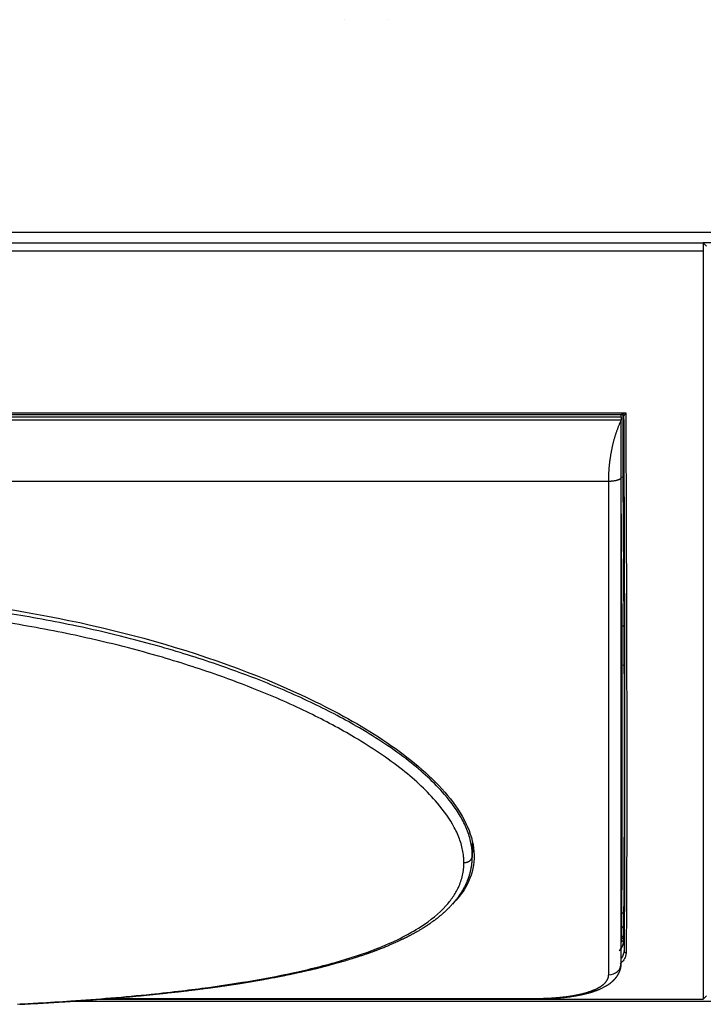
# Model space of a CAD drawing. Header units: millimetres. Extents: x 226 to 1023, y 71 to 732.
# Tile 26 of 110: x 442 to 458, y 71 to 95. Entities that reach past the tile are written whole.
import ezdxf

# ---------------------------------------------------------------- set-up
doc = ezdxf.new("R2010")
doc.units = ezdxf.units.MM
doc.layers.add('1', color=7, linetype='CONTINUOUS', true_color=0xffffff)

msp = doc.modelspace()

# ---------------------------------------------------------------- linework, layer by layer
at = {"layer": '1', "color": 7, "linetype": 'Continuous'}
for p, q in [((449.309, 94.778), (449.309, 94.783)), ((450.309, 94.778), (450.309, 94.783)), ((414.089, 89.478), (457.829, 89.478)), ((457.909, 89.398), (457.829, 89.478)), ((457.829, 89.478), (457.829, 89.276)), ((458.078, 89.478), (457.829, 89.478)), ((457.829, 89.276), (457.829, 71.48)), ((416.03, 85.395), (455.888, 85.395)), ((455.879, 85.326), (416.039, 85.326)), ((455.879, 85.326), (455.879, 85.257)), ((455.887, 85.395), (455.887, 85.395)), ((455.935, 85.348), (455.935, 85.349)), ((455.935, 85.348), (455.936, 85.347)), ((452.336, 74.846), (452.336, 74.852)), ((455.879, 72.338), (455.879, 72.343)), ((443.443, 71.48), (457.829, 71.48)), ((443.586, 71.491), (453.879, 71.491)), ((457.829, 71.48), (457.909, 71.56)), ((457.829, 71.48), (457.829, 71.48)), ((471.949, 71.428), (442.732, 71.428))]:
    msp.add_line(p, q, dxfattribs=at)
at = {"layer": '1', "color": 252, "linetype": 'Continuous'}
for p, q in [((399.969, 89.728), (471.949, 89.728)), ((457.829, 89.276), (414.089, 89.276)), ((415.933, 85.434), (455.985, 85.434)), ((455.935, 85.35), (455.935, 85.348)), ((455.879, 85.257), (416.039, 85.257)), ((455.947, 80.352), (455.927, 83.895)), ((416.339, 83.807), (455.579, 83.807)), ((455.897, 80.355), (455.879, 83.566)), ((455.897, 80.355), (455.879, 80.355)), ((455.901, 79.43), (455.879, 79.43)), ((452.345, 75.203), (452.337, 74.885)), ((455.879, 73.532), (455.892, 73.532)), ((455.891, 73.21), (455.879, 73.21)), ((455.891, 72.985), (455.891, 73.21)), ((455.941, 72.95), (455.941, 73.175)), ((455.879, 72.985), (455.891, 72.985)), ((455.885, 72.867), (455.879, 72.867)), ((455.941, 72.889), (455.944, 72.637)), ((443.443, 71.48), (457.829, 71.48)), ((443.71, 71.501), (453.879, 71.501)), ((453.879, 71.491), (453.879, 71.501))]:
    msp.add_line(p, q, dxfattribs=at)
at = {"layer": '1', "color": 7, "linetype": 'Continuous'}
for centre, major_axis, ratio, start_param, end_param in [((455.877, 83.894), (-0.05, -0.0003), 0.052335, 3.147773, 4.665878), ((455.94, 83.716), (-0.001, 0.15), 0.006171, 3.141555, 6.283147), ((455.94, 83.716), (-0.001, 0.15), 0.006171, 6.283147, 9.42474), ((455.901, 79.401), (-0.05, -0.0001), 0.580844, 3.149154, 4.711362), ((455.891, 73.174), (-0.05, 0), 0.707107, 3.150335, 4.712389), ((455.891, 72.95), (-0.05, 0), 0.707107, 3.150319, 4.712389), ((455.993, 72.64), (0.05, -0.0005), 0.938243, 3.226662, 4.7223)]:
    msp.add_ellipse(centre, major_axis=major_axis, ratio=ratio, start_param=start_param, end_param=end_param, dxfattribs=at)
at = {"layer": '1', "color": 252, "linetype": 'Continuous'}
msp.add_ellipse((455.579, 72.343), major_axis=(-0.3, 0), ratio=0.936354, start_param=1.570796, end_param=3.123576, dxfattribs=at)
for points in [[(455.873, 85.336), (455.873, 85.357), (455.873, 85.378), (455.874, 85.398)], [(452.336, 74.852), (452.337, 74.863), (452.337, 74.874), (452.337, 74.885)], [(455.941, 73.175), (455.941, 73.208), (455.941, 73.27), (455.941, 73.355), (455.942, 73.427), (455.942, 73.468), (455.942, 73.486)], [(455.876, 72.834), (455.879, 72.845), (455.882, 72.856), (455.885, 72.867)], [(455.944, 72.637), (455.944, 72.574), (455.921, 72.515), (455.879, 72.459)], [(453.879, 71.501), (453.89, 71.501), (453.911, 71.501), (453.942, 71.501), (453.974, 71.502), (454.006, 71.502), (454.037, 71.503), (454.069, 71.504), (454.1, 71.505), (454.132, 71.506), (454.163, 71.508), (454.194, 71.509), (454.225, 71.511), (454.256, 71.513), (454.287, 71.515), (454.318, 71.517), (454.349, 71.52), (454.38, 71.522), (454.41, 71.525), (454.44, 71.528), (454.471, 71.531), (454.501, 71.535), (454.53, 71.538), (454.56, 71.542), (454.59, 71.546), (454.619, 71.55), (454.648, 71.554), (454.677, 71.558), (454.705, 71.563), (454.733, 71.568), (454.761, 71.573), (454.789, 71.578), (454.816, 71.583), (454.844, 71.589), (454.87, 71.594), (454.897, 71.6), (454.923, 71.606), (454.949, 71.612), (454.974, 71.619), (454.999, 71.625), (455.024, 71.632), (455.048, 71.639), (455.072, 71.646), (455.096, 71.654), (455.119, 71.661), (455.141, 71.669), (455.163, 71.677), (455.185, 71.685), (455.206, 71.693), (455.227, 71.702), (455.247, 71.71), (455.267, 71.719), (455.286, 71.728), (455.304, 71.737), (455.323, 71.746), (455.34, 71.756), (455.357, 71.766), (455.373, 71.775), (455.389, 71.785), (455.404, 71.795), (455.419, 71.806), (455.433, 71.816), (455.446, 71.827), (455.459, 71.837), (455.471, 71.848), (455.483, 71.859), (455.494, 71.87), (455.504, 71.881), (455.514, 71.893), (455.523, 71.904), (455.531, 71.916), (455.539, 71.928), (455.546, 71.939), (455.552, 71.951), (455.558, 71.963), (455.563, 71.975), (455.567, 71.988), (455.571, 72), (455.574, 72.012), (455.576, 72.025), (455.578, 72.037), (455.579, 72.05), (455.579, 72.058), (455.579, 72.062)]]:
    msp.add_open_spline(points, degree=3, dxfattribs=at)
for points, knots in [([(455.887, 85.395), (455.887, 85.395), (455.889, 85.395), (455.9, 85.397), (455.924, 85.406), (455.955, 85.42), (455.976, 85.43), (455.985, 85.434)], [0, 0, 0, 0, 0.026866, 0.139396, 0.428538, 0.762057, 1, 1, 1, 1]), ([(455.923, 85.12), (455.923, 85.156), (455.923, 85.236), (455.923, 85.326), (455.924, 85.378), (455.924, 85.395)], [0, 0, 0, 0, 0.317826, 0.755451, 1, 1, 1, 1]), ([(455.936, 85.347), (455.937, 85.347), (455.946, 85.361), (455.964, 85.394), (455.974, 85.414), (455.985, 85.434)], [0, 0, 0, 0, 0.474551, 0.474551, 1, 1, 1, 1]), ([(455.985, 85.434), (455.986, 85.224), (455.988, 84.806), (455.99, 84.187), (455.993, 83.578), (455.995, 82.98), (455.997, 82.393), (455.999, 81.818), (456.003, 80.773), (456.006, 79.313), (456.009, 77.549), (456.009, 75.97), (456.007, 74.826), (456.004, 74.025), (456.001, 73.485), (455.998, 72.998), (455.996, 72.726), (455.994, 72.59)], [0, 0, 0, 0, 0.036316, 0.072435, 0.108359, 0.144087, 0.179618, 0.214954, 0.250093, 0.375547, 0.500025, 0.624833, 0.749954, 0.811849, 0.874155, 0.936872, 1, 1, 1, 1]), ([(455.927, 83.895), (455.926, 83.97), (455.926, 84.117), (455.925, 84.337), (455.924, 84.544), (455.923, 84.739), (455.923, 84.916), (455.923, 85.021), (455.923, 85.069)], [0, 0, 0, 0, 0.168619, 0.337238, 0.505857, 0.674476, 0.843095, 1, 1, 1, 1]), ([(455.579, 72.062), (455.579, 73.044), (455.579, 74.626), (455.579, 78.677), (455.579, 81.143), (455.579, 83.807)], [0, 0, 0, 0, 0.5, 0.5, 1, 1, 1, 1]), ([(452.337, 74.885), (452.337, 74.924), (452.335, 75.001), (452.313, 75.185), (452.248, 75.438), (452.061, 75.855), (451.637, 76.449), (450.817, 77.198), (449.737, 77.911), (448.542, 78.539), (447.429, 79.023), (446.448, 79.387), (445.656, 79.649), (444.859, 79.888), (443.953, 80.129), (443.006, 80.346), (442.113, 80.522), (441.214, 80.675), (440.121, 80.829), (438.745, 80.971), (437.516, 81.043), (436.562, 81.068), (436.16, 81.07), (435.959, 81.071)], [0, 0, 0, 0, 0.009485, 0.018973, 0.04442, 0.069866, 0.118779, 0.189809, 0.268628, 0.335147, 0.407717, 0.460247, 0.498606, 0.537289, 0.588786, 0.643004, 0.686346, 0.728059, 0.782244, 0.854718, 0.938861, 0.96943, 1, 1, 1, 1]), ([(452.138, 74.731), (452.137, 74.768), (452.135, 74.842), (452.114, 75.019), (452.053, 75.262), (451.874, 75.665), (451.466, 76.245), (450.671, 76.982), (449.616, 77.689), (448.442, 78.316), (447.344, 78.799), (446.374, 79.164), (445.59, 79.428), (444.8, 79.668), (443.901, 79.91), (442.961, 80.128), (442.075, 80.305), (441.182, 80.459), (440.096, 80.614), (438.728, 80.758), (437.507, 80.829), (436.558, 80.855), (436.159, 80.857), (435.959, 80.858)], [0, 0, 0, 0, 0.009203, 0.018405, 0.043164, 0.067921, 0.115848, 0.186052, 0.264547, 0.331084, 0.403857, 0.456613, 0.495165, 0.534062, 0.585868, 0.640435, 0.684069, 0.726071, 0.780641, 0.853641, 0.938406, 0.969203, 1, 1, 1, 1]), ([(455.901, 79.43), (455.901, 79.483), (455.901, 79.59), (455.9, 79.766), (455.9, 79.953), (455.899, 80.151), (455.898, 80.286), (455.897, 80.355)], [0, 0, 0, 0, 0.192673, 0.389009, 0.589009, 0.792673, 1, 1, 1, 1]), ([(455.892, 73.532), (455.893, 73.623), (455.894, 73.806), (455.896, 74.112), (455.898, 74.439), (455.899, 74.788), (455.901, 75.16), (455.902, 75.552), (455.903, 76.07), (455.903, 76.735), (455.903, 77.576), (455.903, 78.47), (455.902, 79.11), (455.901, 79.43)], [0, 0, 0, 0, 0.072154, 0.144067, 0.215741, 0.287176, 0.35837, 0.429325, 0.50004, 0.62491, 0.74986, 0.87489, 1, 1, 1, 1]), ([(455.959, 76.893), (455.959, 76.695), (455.959, 76.228), (455.958, 75.53), (455.956, 74.817), (455.954, 74.167), (455.952, 73.584), (455.948, 73.069), (455.946, 72.773), (455.944, 72.637)], [0, 0, 0, 0, 0.105333, 0.254444, 0.403555, 0.552666, 0.701778, 0.850889, 1, 1, 1, 1]), ([(455.942, 73.486), (455.943, 73.64), (455.946, 73.974), (455.949, 74.551), (455.951, 75.2), (455.953, 75.918), (455.953, 76.454), (455.953, 76.739), (455.953, 76.753)], [0, 0, 0, 0, 0.197961, 0.395922, 0.593883, 0.791844, 0.989805, 1, 1, 1, 1]), ([(441.525, 71.365), (441.69, 71.374), (442.114, 71.397), (442.855, 71.444), (443.75, 71.511), (444.63, 71.592), (445.403, 71.677), (446.128, 71.769), (446.966, 71.894), (447.982, 72.079), (449.06, 72.337), (450.157, 72.695), (451.067, 73.134), (451.622, 73.583), (451.882, 73.912), (451.995, 74.109), (452.066, 74.283), (452.107, 74.429), (452.133, 74.578), (452.136, 74.68), (452.138, 74.731)], [0, 0, 0, 0, 0.03648, 0.093524, 0.16451, 0.236591, 0.2927, 0.341582, 0.404966, 0.490071, 0.587408, 0.677788, 0.787944, 0.867524, 0.898009, 0.928493, 0.946369, 0.964245, 0.982122, 1, 1, 1, 1]), ([(455.891, 73.21), (455.891, 73.253), (455.891, 73.34), (455.892, 73.449), (455.892, 73.504), (455.892, 73.532)], [0, 0, 0, 0, 0.330521, 0.663855, 1, 1, 1, 1]), ([(455.831, 72.638), (455.857, 72.664), (455.904, 72.722), (455.925, 72.784), (455.935, 72.818)], [0, 0, 0, 0, 0.466982, 1, 1, 1, 1]), ([(455.994, 72.59), (455.992, 72.563), (455.987, 72.51), (455.952, 72.433), (455.905, 72.373), (455.869, 72.338), (455.856, 72.327)], [0, 0, 0, 0, 0.283059, 0.567583, 0.855074, 1, 1, 1, 1])]:
    msp.add_open_spline(points, degree=3, knots=knots, dxfattribs=at)
at = {"layer": '1', "color": 7, "linetype": 'Continuous'}
for points, knots in [([(455.888, 85.395), (455.891, 85.395), (455.897, 85.395), (455.905, 85.392), (455.912, 85.388), (455.918, 85.384), (455.924, 85.379), (455.93, 85.371), (455.934, 85.36), (455.936, 85.352), (455.936, 85.347)], [0, 0, 0, 0, 0.111979, 0.246017, 0.350603, 0.427886, 0.527217, 0.659435, 0.819979, 1, 1, 1, 1]), ([(455.935, 85.348), (455.937, 84.965), (455.94, 84.206), (455.945, 83.09), (455.949, 82.002), (455.952, 80.946), (455.955, 79.927), (455.957, 78.949), (455.958, 78.016), (455.959, 77.341), (455.959, 76.975), (455.959, 76.893)], [0, 0, 0, 0, 0.120575, 0.24115, 0.361725, 0.4823, 0.602875, 0.72345, 0.844025, 0.9646, 1, 1, 1, 1]), ([(455.923, 85.069), (455.923, 85.072), (455.923, 85.09), (455.923, 85.107), (455.923, 85.12)], [0, 0, 0, 0, 0.202411, 1, 1, 1, 1]), ([(435.959, 81.18), (437.366, 81.18), (438.769, 81.094), (441.548, 80.749), (442.927, 80.489), (445.616, 79.781), (446.935, 79.331), (448.766, 78.495), (449.352, 78.19), (450.45, 77.508), (450.961, 77.132), (451.595, 76.516), (451.784, 76.301), (452.091, 75.864), (452.213, 75.637), (452.364, 75.186), (452.393, 74.965), (452.353, 74.531), (452.284, 74.329), (452.091, 73.999), (451.986, 73.867), (451.864, 73.744)], [0, 0, 0, 0, 0.192864, 0.192864, 0.385727, 0.385727, 0.578591, 0.578591, 0.675023, 0.675023, 0.771455, 0.771455, 0.819671, 0.819671, 0.867887, 0.867887, 0.916103, 0.916103, 0.964319, 0.964319, 1, 1, 1, 1]), ([(455.953, 76.753), (455.953, 77.012), (455.953, 77.561), (455.953, 78.445), (455.952, 79.077), (455.951, 79.401)], [0, 0, 0, 0, 0.321689, 0.660844, 1, 1, 1, 1]), ([(441.574, 71.36), (441.601, 71.362), (441.655, 71.365), (441.769, 71.371), (441.914, 71.379), (442.089, 71.388), (442.26, 71.398), (442.426, 71.409), (442.576, 71.418), (442.711, 71.427), (442.832, 71.435), (442.951, 71.443), (443.068, 71.452), (443.203, 71.461), (443.356, 71.473), (443.526, 71.486), (443.695, 71.499), (443.861, 71.513), (444.026, 71.527), (444.183, 71.541), (444.335, 71.555), (444.482, 71.569), (444.632, 71.584), (444.785, 71.599), (444.942, 71.616), (445.101, 71.633), (445.237, 71.648), (445.348, 71.661), (445.432, 71.67), (445.513, 71.68), (445.592, 71.689), (445.667, 71.699), (445.742, 71.708), (445.818, 71.718), (445.893, 71.727), (445.964, 71.736), (446.018, 71.744), (446.058, 71.749), (446.083, 71.752), (446.107, 71.756), (446.127, 71.758), (446.145, 71.761), (446.158, 71.762), (446.167, 71.764), (446.174, 71.765), (446.181, 71.766), (446.19, 71.767), (446.202, 71.768), (446.216, 71.77), (446.231, 71.773), (446.247, 71.775), (446.27, 71.778), (446.301, 71.782), (446.34, 71.788), (446.382, 71.794), (446.427, 71.8), (446.475, 71.807), (446.526, 71.815), (446.597, 71.825), (446.686, 71.839), (446.79, 71.855), (446.889, 71.871), (446.985, 71.886), (447.077, 71.902), (447.152, 71.914), (447.213, 71.925), (447.259, 71.933), (447.307, 71.941), (447.356, 71.95), (447.408, 71.959), (447.466, 71.97), (447.531, 71.982), (447.602, 71.995), (447.677, 72.009), (447.755, 72.024), (447.837, 72.041), (447.922, 72.058), (448.011, 72.076), (448.087, 72.092), (448.15, 72.106), (448.198, 72.116), (448.243, 72.126), (448.286, 72.136), (448.327, 72.145), (448.369, 72.154), (448.412, 72.164), (448.456, 72.174), (448.495, 72.184), (448.528, 72.191), (448.555, 72.198), (448.577, 72.203), (448.595, 72.207), (448.61, 72.211), (448.624, 72.214), (448.641, 72.218), (448.661, 72.223), (448.684, 72.229), (448.71, 72.236), (448.738, 72.243), (448.77, 72.251), (448.806, 72.26), (448.846, 72.27), (448.89, 72.281), (448.936, 72.294), (448.984, 72.307), (449.058, 72.327), (449.155, 72.353), (449.283, 72.39), (449.419, 72.431), (449.529, 72.465), (449.606, 72.49), (449.649, 72.504), (449.692, 72.518), (449.734, 72.532), (449.773, 72.546), (449.81, 72.558), (449.843, 72.57), (449.873, 72.58), (449.9, 72.59), (449.924, 72.598), (449.944, 72.606), (449.962, 72.612), (449.979, 72.618), (449.993, 72.624), (450.007, 72.629), (450.021, 72.634), (450.038, 72.64), (450.057, 72.647), (450.078, 72.655), (450.102, 72.664), (450.129, 72.675), (450.164, 72.688), (450.206, 72.705), (450.254, 72.724), (450.301, 72.744), (450.359, 72.768), (450.425, 72.796), (450.5, 72.829), (450.571, 72.861), (450.627, 72.887), (450.669, 72.907), (450.697, 72.921), (450.721, 72.933), (450.743, 72.943), (450.761, 72.952), (450.776, 72.96), (450.788, 72.966), (450.796, 72.97), (450.802, 72.973), (450.808, 72.976), (450.816, 72.98), (450.826, 72.986), (450.838, 72.992), (450.869, 73.008), (450.904, 73.027), (450.942, 73.047), (450.966, 73.061), (450.99, 73.074), (451.015, 73.088), (451.041, 73.103), (451.07, 73.12), (451.102, 73.139), (451.136, 73.159), (451.172, 73.182), (451.202, 73.201), (451.225, 73.215), (451.24, 73.225), (451.254, 73.234), (451.266, 73.242), (451.277, 73.249), (451.286, 73.255), (451.293, 73.26), (451.299, 73.264), (451.305, 73.268), (451.313, 73.273), (451.325, 73.281), (451.341, 73.292), (451.36, 73.305), (451.38, 73.32), (451.408, 73.34), (451.442, 73.365), (451.479, 73.393), (451.514, 73.42), (451.546, 73.445), (451.575, 73.469), (451.599, 73.489), (451.618, 73.505), (451.633, 73.518), (451.648, 73.531), (451.662, 73.543), (451.676, 73.556), (451.691, 73.57), (451.708, 73.585), (451.726, 73.602), (451.744, 73.62), (451.763, 73.638), (451.782, 73.657), (451.8, 73.676), (451.818, 73.694), (451.836, 73.713), (451.852, 73.731), (451.868, 73.748), (451.881, 73.763), (451.894, 73.777), (451.905, 73.79), (451.918, 73.805), (451.932, 73.822), (451.949, 73.843), (451.967, 73.866), (451.983, 73.887), (451.997, 73.905), (452.007, 73.92), (452.018, 73.934), (452.027, 73.946), (452.034, 73.957), (452.04, 73.966), (452.045, 73.973), (452.049, 73.979), (452.054, 73.986), (452.059, 73.993), (452.064, 74.002), (452.072, 74.014), (452.081, 74.029), (452.093, 74.047), (452.107, 74.07), (452.122, 74.095), (452.138, 74.124), (452.153, 74.151), (452.167, 74.179), (452.18, 74.205), (452.191, 74.229), (452.201, 74.251), (452.211, 74.273), (452.219, 74.293), (452.225, 74.309), (452.231, 74.322), (452.235, 74.334), (452.24, 74.347), (452.245, 74.362), (452.251, 74.378), (452.257, 74.395), (452.263, 74.414), (452.27, 74.434), (452.276, 74.456), (452.282, 74.475), (452.286, 74.491), (452.289, 74.502), (452.291, 74.512), (452.294, 74.523), (452.297, 74.537), (452.302, 74.557), (452.307, 74.582), (452.312, 74.609), (452.317, 74.634), (452.32, 74.655), (452.323, 74.673), (452.324, 74.686), (452.326, 74.695), (452.326, 74.702), (452.327, 74.71), (452.328, 74.719), (452.33, 74.73), (452.331, 74.743), (452.333, 74.763), (452.334, 74.789), (452.336, 74.818), (452.337, 74.838), (452.337, 74.846)], [0, 0, 0, 0, 0.005772, 0.01183, 0.02498, 0.03781, 0.05032, 0.062509, 0.074378, 0.083479, 0.092383, 0.101119, 0.109796, 0.118421, 0.131163, 0.143791, 0.156307, 0.16871, 0.181001, 0.193261, 0.204027, 0.215061, 0.226366, 0.23794, 0.249783, 0.261896, 0.274278, 0.280739, 0.287209, 0.293452, 0.299444, 0.305186, 0.310676, 0.316826, 0.322628, 0.328081, 0.333187, 0.335226, 0.337205, 0.339085, 0.340698, 0.342023, 0.343061, 0.343811, 0.344169, 0.344646, 0.34535, 0.34628, 0.3474, 0.348585, 0.349825, 0.351122, 0.353942, 0.356994, 0.360279, 0.363796, 0.367546, 0.371529, 0.375681, 0.384145, 0.392307, 0.400165, 0.40772, 0.414971, 0.421919, 0.425678, 0.429341, 0.433069, 0.437013, 0.441171, 0.445545, 0.450976, 0.456706, 0.462736, 0.469065, 0.475693, 0.482621, 0.489849, 0.497376, 0.501428, 0.505362, 0.509103, 0.512651, 0.516005, 0.519167, 0.523159, 0.526793, 0.53007, 0.532989, 0.535032, 0.536851, 0.538381, 0.539593, 0.540629, 0.541983, 0.543712, 0.545705, 0.54788, 0.550235, 0.552772, 0.555962, 0.559398, 0.56308, 0.56701, 0.571187, 0.575585, 0.585958, 0.596195, 0.609027, 0.621639, 0.625557, 0.629454, 0.633329, 0.637157, 0.640747, 0.644058, 0.64709, 0.649843, 0.652318, 0.654513, 0.656397, 0.658011, 0.659418, 0.660956, 0.662065, 0.663335, 0.664852, 0.666614, 0.668624, 0.670879, 0.673382, 0.676131, 0.68078, 0.68537, 0.689867, 0.694269, 0.701898, 0.709228, 0.71626, 0.722992, 0.726116, 0.728925, 0.731417, 0.733593, 0.735452, 0.736995, 0.738221, 0.73913, 0.739535, 0.740108, 0.740927, 0.741994, 0.743307, 0.744775, 0.751746, 0.754284, 0.756832, 0.759389, 0.761992, 0.764863, 0.768042, 0.771527, 0.77532, 0.779359, 0.783697, 0.785483, 0.787227, 0.788778, 0.790132, 0.79149, 0.792569, 0.793369, 0.793934, 0.794583, 0.795386, 0.796907, 0.798786, 0.801021, 0.803564, 0.806124, 0.811063, 0.815887, 0.820095, 0.824194, 0.827989, 0.831423, 0.833573, 0.835564, 0.837482, 0.839342, 0.841211, 0.843324, 0.845558, 0.848027, 0.850713, 0.853432, 0.856134, 0.858821, 0.861492, 0.864147, 0.866759, 0.869174, 0.871331, 0.873274, 0.875015, 0.876808, 0.879315, 0.882079, 0.885146, 0.888524, 0.890417, 0.892396, 0.894309, 0.895956, 0.897338, 0.898452, 0.899301, 0.900031, 0.900893, 0.901891, 0.903023, 0.90429, 0.90651, 0.908894, 0.911436, 0.914799, 0.918242, 0.921652, 0.925021, 0.928358, 0.930986, 0.933622, 0.936251, 0.938626, 0.940664, 0.941919, 0.943236, 0.944746, 0.946447, 0.94834, 0.950323, 0.952252, 0.954816, 0.957277, 0.959554, 0.961486, 0.962432, 0.963461, 0.964737, 0.96626, 0.968021, 0.97144, 0.974566, 0.977109, 0.979412, 0.981398, 0.983044, 0.983833, 0.984514, 0.985303, 0.98633, 0.987596, 0.9891, 0.990842, 0.994224, 0.997539, 1, 1, 1, 1]), ([(453.879, 71.491), (453.904, 71.491), (453.952, 71.491), (454.024, 71.492), (454.094, 71.494), (454.162, 71.497), (454.227, 71.5), (454.295, 71.504), (454.363, 71.509), (454.432, 71.515), (454.498, 71.522), (454.563, 71.529), (454.628, 71.537), (454.692, 71.546), (454.751, 71.555), (454.807, 71.565), (454.86, 71.574), (454.908, 71.584), (454.954, 71.594), (454.993, 71.603), (455.027, 71.611), (455.056, 71.618), (455.083, 71.625), (455.107, 71.632), (455.13, 71.638), (455.15, 71.644), (455.169, 71.65), (455.184, 71.654), (455.194, 71.658), (455.2, 71.66), (455.204, 71.661), (455.206, 71.662), (455.209, 71.663), (455.214, 71.664), (455.222, 71.667), (455.235, 71.671), (455.253, 71.678), (455.274, 71.685), (455.294, 71.692), (455.312, 71.699), (455.329, 71.706), (455.346, 71.713), (455.363, 71.72), (455.386, 71.73), (455.414, 71.743), (455.444, 71.758), (455.474, 71.773), (455.498, 71.786), (455.516, 71.797), (455.53, 71.805), (455.544, 71.813), (455.557, 71.822), (455.572, 71.832), (455.585, 71.84), (455.596, 71.848), (455.605, 71.855), (455.612, 71.861), (455.619, 71.866), (455.625, 71.87), (455.631, 71.875), (455.639, 71.881), (455.647, 71.888), (455.657, 71.896), (455.665, 71.903), (455.672, 71.91), (455.679, 71.916), (455.687, 71.924), (455.696, 71.932), (455.703, 71.939), (455.709, 71.945), (455.713, 71.95), (455.717, 71.954), (455.722, 71.959), (455.728, 71.965), (455.734, 71.972), (455.74, 71.979), (455.746, 71.986), (455.751, 71.992), (455.755, 71.998), (455.76, 72.004), (455.765, 72.011), (455.77, 72.018), (455.776, 72.026), (455.782, 72.035), (455.788, 72.043), (455.793, 72.052), (455.798, 72.06), (455.804, 72.071), (455.81, 72.081), (455.816, 72.091), (455.82, 72.1), (455.825, 72.108), (455.829, 72.118), (455.833, 72.127), (455.837, 72.136), (455.841, 72.146), (455.844, 72.154), (455.847, 72.162), (455.85, 72.169), (455.853, 72.178), (455.856, 72.188), (455.859, 72.199), (455.862, 72.21), (455.865, 72.22), (455.867, 72.229), (455.869, 72.238), (455.87, 72.248), (455.872, 72.258), (455.874, 72.269), (455.875, 72.278), (455.876, 72.286), (455.877, 72.293), (455.877, 72.301), (455.878, 72.312), (455.879, 72.324), (455.879, 72.333), (455.879, 72.338)], [0, 0, 0, 0, 0.024179, 0.047786, 0.070827, 0.093304, 0.11522, 0.136578, 0.161035, 0.18472, 0.207634, 0.229778, 0.254004, 0.277231, 0.299457, 0.320678, 0.340892, 0.360094, 0.37828, 0.395446, 0.408442, 0.420781, 0.432431, 0.443083, 0.452655, 0.462525, 0.470894, 0.477757, 0.483112, 0.485025, 0.486634, 0.487937, 0.488967, 0.490923, 0.494425, 0.499474, 0.509868, 0.520057, 0.529503, 0.538205, 0.546457, 0.555024, 0.563946, 0.573225, 0.590731, 0.607143, 0.62327, 0.639546, 0.647874, 0.656032, 0.664033, 0.671905, 0.680499, 0.690214, 0.696146, 0.701909, 0.706975, 0.711341, 0.715006, 0.718457, 0.723531, 0.729734, 0.736403, 0.742154, 0.746942, 0.751622, 0.757403, 0.764297, 0.769623, 0.773933, 0.777225, 0.780015, 0.78341, 0.787675, 0.792791, 0.797889, 0.80251, 0.806654, 0.810325, 0.813886, 0.818513, 0.823336, 0.828573, 0.834274, 0.839644, 0.844382, 0.849233, 0.855647, 0.862732, 0.86837, 0.872776, 0.877617, 0.883162, 0.888229, 0.893793, 0.899071, 0.903469, 0.907276, 0.911282, 0.915561, 0.920932, 0.9271, 0.933328, 0.938516, 0.942944, 0.947325, 0.952034, 0.957573, 0.963485, 0.96867, 0.971647, 0.974996, 0.979506, 0.985177, 0.992009, 1, 1, 1, 1])]:
    msp.add_open_spline(points, degree=3, knots=knots, dxfattribs=at)
for points, degree in [([(455.579, 83.807), (455.579, 83.817), (455.579, 83.838), (455.58, 83.869), (455.58, 83.9), (455.581, 83.932), (455.582, 83.963), (455.584, 83.995), (455.586, 84.027), (455.588, 84.059), (455.59, 84.091), (455.593, 84.123), (455.596, 84.155), (455.599, 84.187), (455.602, 84.22), (455.606, 84.252), (455.61, 84.285), (455.614, 84.317), (455.619, 84.35), (455.624, 84.382), (455.629, 84.415), (455.634, 84.447), (455.64, 84.48), (455.646, 84.513), (455.652, 84.545), (455.659, 84.578), (455.666, 84.61), (455.673, 84.642), (455.68, 84.675), (455.688, 84.707), (455.696, 84.739), (455.704, 84.771), (455.713, 84.802), (455.722, 84.834), (455.731, 84.866), (455.741, 84.897), (455.75, 84.928), (455.761, 84.959), (455.771, 84.99), (455.782, 85.021), (455.793, 85.051), (455.804, 85.081), (455.816, 85.111), (455.828, 85.141), (455.84, 85.171), (455.853, 85.2), (455.866, 85.229), (455.875, 85.248), (455.879, 85.257)], 3), ([(455.879, 83.899), (455.879, 83.907), (455.879, 83.924), (455.879, 83.949), (455.879, 83.975), (455.879, 84.001), (455.879, 84.027), (455.879, 84.052), (455.879, 84.079), (455.879, 84.105), (455.879, 84.131), (455.879, 84.157), (455.879, 84.184), (455.879, 84.211), (455.879, 84.237), (455.879, 84.264), (455.879, 84.292), (455.879, 84.319), (455.879, 84.347), (455.879, 84.374), (455.879, 84.402), (455.879, 84.431), (455.879, 84.459), (455.879, 84.488), (455.879, 84.517), (455.879, 84.546), (455.879, 84.575), (455.879, 84.605), (455.879, 84.634), (455.879, 84.665), (455.879, 84.695), (455.879, 84.726), (455.879, 84.757), (455.879, 84.788), (455.879, 84.819), (455.879, 84.851), (455.879, 84.883), (455.879, 84.916), (455.879, 84.948), (455.879, 84.981), (455.879, 85.015), (455.879, 85.049), (455.879, 85.083), (455.879, 85.117), (455.879, 85.152), (455.879, 85.186), (455.879, 85.222), (455.879, 85.245), (455.879, 85.257)], 3), ([(455.879, 72.343), (455.879, 72.366), (455.879, 72.413), (455.879, 72.486), (455.879, 72.561), (455.879, 72.637), (455.879, 72.716), (455.879, 72.796), (455.879, 72.879), (455.879, 72.963), (455.879, 73.049), (455.879, 73.138), (455.879, 73.228), (455.879, 73.32), (455.879, 73.414), (455.879, 73.51), (455.879, 73.608), (455.879, 73.707), (455.879, 73.809), (455.879, 73.912), (455.879, 74.017), (455.879, 74.124), (455.879, 74.233), (455.879, 74.343), (455.879, 74.456), (455.879, 74.57), (455.879, 74.685), (455.879, 74.803), (455.879, 74.922), (455.879, 75.043), (455.879, 75.166), (455.879, 75.29), (455.879, 75.416), (455.879, 75.544), (455.879, 75.673), (455.879, 75.804), (455.879, 75.937), (455.879, 76.071), (455.879, 76.206), (455.879, 76.344), (455.879, 76.482), (455.879, 76.623), (455.879, 76.765), (455.879, 76.908), (455.879, 77.053), (455.879, 77.199), (455.879, 77.347), (455.879, 77.496), (455.879, 77.646), (455.879, 77.798), (455.879, 77.951), (455.879, 78.106), (455.879, 78.262), (455.879, 78.419), (455.879, 78.578), (455.879, 78.738), (455.879, 78.899), (455.879, 79.061), (455.879, 79.225), (455.879, 79.389), (455.879, 79.555), (455.879, 79.722), (455.879, 79.891), (455.879, 80.06), (455.879, 80.231), (455.879, 80.402), (455.879, 80.575), (455.879, 80.748), (455.879, 80.923), (455.879, 81.099), (455.879, 81.276), (455.879, 81.453), (455.879, 81.632), (455.879, 81.811), (455.879, 81.992), (455.879, 82.173), (455.879, 82.355), (455.879, 82.538), (455.879, 82.723), (455.879, 82.897), (455.879, 83.054), (455.879, 83.194), (455.879, 83.319), (455.879, 83.43), (455.879, 83.529), (455.879, 83.618), (455.879, 83.698), (455.879, 83.771), (455.879, 83.837), (455.879, 83.879), (455.879, 83.899)], 3), ([(455.951, 79.401), (455.951, 79.456), (455.951, 79.569), (455.95, 79.755), (455.95, 79.95), (455.949, 80.152), (455.948, 80.285), (455.947, 80.352)], 3), ([(452.337, 74.853), (452.341, 75.027), (452.345, 75.201)], 2), ([(452.361, 75.111), (452.356, 75.067), (452.349, 75.023), (452.34, 74.98)], 3), ([(455.885, 72.867), (455.887, 72.875), (455.89, 72.893), (455.891, 72.917), (455.891, 72.93)], 3), ([(455.891, 72.93), (455.891, 72.938), (455.891, 72.956), (455.891, 72.975), (455.891, 72.985)], 3), ([(455.935, 72.818), (455.937, 72.826), (455.94, 72.847), (455.941, 72.874), (455.941, 72.889)], 3), ([(455.941, 72.889), (455.941, 72.898), (455.941, 72.918), (455.941, 72.939), (455.941, 72.95)], 3)]:
    msp.add_open_spline(points, degree=degree, dxfattribs=at)
at = {"layer": '1', "color": 252, "linetype": 'Continuous'}
for points, weights in [([(455.579, 83.807), (455.757, 83.807), (455.879, 83.845), (455.879, 83.899)], [1.14041115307, 0.933176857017, 0.955337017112, 1.20689163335]), ([(455.947, 80.352), (455.947, 80.354), (455.927, 80.355), (455.897, 80.355)], [1.17001099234, 0.943329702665, 0.943329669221, 1.17001089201]), ([(452.138, 74.731), (452.253, 74.731), (452.335, 74.794), (452.337, 74.885)], [1.16737162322, 0.944209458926, 0.944209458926, 1.16737162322]), ([(455.942, 73.486), (455.942, 73.513), (455.921, 73.532), (455.892, 73.532)], [1.1696081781, 0.943459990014, 0.943463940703, 1.16962003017]), ([(455.941, 72.889), (455.941, 72.913), (455.92, 72.93), (455.891, 72.93)], [1.16197279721, 0.941032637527, 0.946123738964, 1.17724610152])]:
    msp.add_rational_spline(points, weights, degree=3, dxfattribs=at)
msp.add_rational_spline([(455.935, 72.818), (455.935, 72.826), (455.933, 72.835), (455.929, 72.842), (455.92, 72.857), (455.904, 72.867), (455.885, 72.867)], [1.02189125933, 1.05068437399, 1.10788072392, 1.19348030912, 1.03060200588, 0.970561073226, 1.01335751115], degree=3, knots=[0, 0, 0, 0, 0.344496, 0.344496, 0.344496, 1, 1, 1, 1], dxfattribs=at)

doc.saveas('drawing.dxf')
